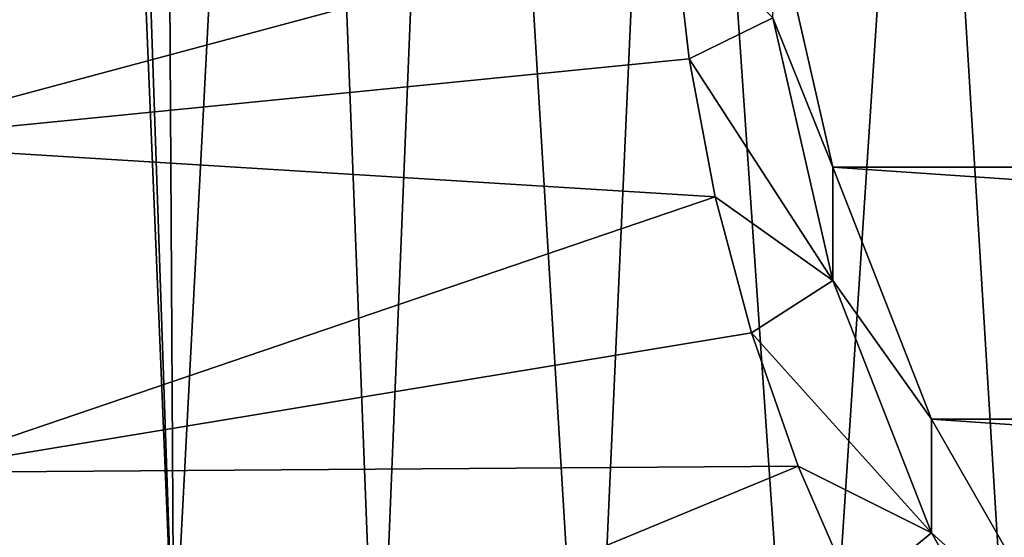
# Model space of a CAD drawing. Header units: metres. Extents: x -24 to 24, y -256 to 25.
# Tile 44 of 256: x -13.98 to -8.9, y -238.28 to -235.61. Entities that reach past the tile are written whole.
import ezdxf

# ---------------------------------------------------------------- set-up
doc = ezdxf.new("R2010")
doc.units = ezdxf.units.M
doc.layers.add('solid_DOMO_KURZ_SW0002', color=7, linetype='CONTINUOUS')

msp = doc.modelspace()

# ---------------------------------------------------------------- linework, layer by layer
at = {"layer": 'solid_DOMO_KURZ_SW0002'}
for points in [[(-13.864442, -222.6017, 173.647842), (-14.352081, -203.630035, 167.658585), (-14.18988, -238.248352, 178.576233)], [(-13.864442, -222.6017, 173.647842), (-14.18988, -238.248352, 178.576233), (-13.183874, -239.003067, 178.829224)], [(-13.684398, -224.361664, 174.205475), (-13.864442, -222.6017, 173.647842), (-13.183874, -239.003067, 178.829224)], [(-13.25919, -226.082733, 174.754379), (-13.684398, -224.361664, 174.205475), (-13.183874, -239.003067, 178.829224)], [(-12.596668, -227.73291, 175.284027), (-13.25919, -226.082733, 174.754379), (-13.183874, -239.003067, 178.829224)], [(-12.596668, -227.73291, 175.284027), (-13.183874, -239.003067, 178.829224), (-12.133044, -239.700943, 179.063797)], [(-11.708423, -229.283539, 175.784729), (-12.596668, -227.73291, 175.284027), (-12.133044, -239.700943, 179.063797)], [(-11.708423, -229.283539, 175.784729), (-12.133044, -239.700943, 179.063797), (-11.04087, -240.339676, 179.279007)], [(-10.610369, -230.706802, 176.246857), (-11.708423, -229.283539, 175.784729), (-11.04087, -240.339676, 179.279007)], [(-10.610369, -230.706802, 176.246857), (-11.04087, -240.339676, 179.279007), (-9.910939, -240.917191, 179.47403)], [(-9.322583, -231.97699, 176.661362), (-10.610369, -230.706802, 176.246857), (-9.910939, -240.917191, 179.47403)], [(-9.322583, -231.97699, 176.661362), (-9.910939, -240.917191, 179.47403), (-8.747471, -241.431335, 179.64798)], [(-7.867151, -233.072388, 177.020401), (-9.322583, -231.97699, 176.661362), (-8.747471, -241.431335, 179.64798)], [(-14.895976, -236.244873, 134.997696), (-15.005379, -234.519897, 134.453812), (-10.609121, -235.091019, 135.16597)], [(-10.096179, -235.013046, 137.717133), (10.096179, -235.013046, 137.717133), (9.78682, -236.369324, 138.14476)], [(-9.78682, -236.369324, 138.14476), (-10.096179, -235.013046, 137.717133), (9.78682, -236.369324, 138.14476)], [(-10.096178, -235.598907, 135.859055), (-10.096179, -235.013046, 137.717133), (-9.78682, -236.369324, 138.14476)], [(-14.895976, -236.244873, 134.997696), (-10.609121, -235.091019, 135.16597), (-10.527955, -235.811005, 135.392975)], [(-10.096178, -235.598907, 135.859055), (-10.527955, -235.811005, 135.392975), (-10.609121, -235.091019, 135.16597)], [(-9.786825, -236.95517, 136.286682), (-10.527955, -235.811005, 135.392975), (-10.096178, -235.598907, 135.859055)], [(-9.786825, -236.95517, 136.286682), (-10.096178, -235.598907, 135.859055), (-9.78682, -236.369324, 138.14476)], [(-14.895976, -236.244873, 134.997696), (-10.527955, -235.811005, 135.392975), (-10.393141, -236.523636, 135.617661)], [(-9.786825, -236.95517, 136.286682), (-10.393141, -236.523636, 135.617661), (-10.527955, -235.811005, 135.392975)], [(-14.569359, -237.944702, 135.533646), (-14.895976, -236.244873, 134.997696), (-10.393141, -236.523636, 135.617661)], [(-9.786825, -236.95517, 136.286682), (-9.78682, -236.369324, 138.14476), (-9.278254, -237.669739, 138.554779)], [(-9.78682, -236.369324, 138.14476), (9.78682, -236.369324, 138.14476), (9.278254, -237.669739, 138.554779)], [(-9.278254, -237.669739, 138.554779), (-9.78682, -236.369324, 138.14476), (9.278254, -237.669739, 138.554779)], [(-14.569359, -237.944702, 135.533646), (-10.393141, -236.523636, 135.617661), (-10.205363, -237.225266, 135.838898)], [(-9.786825, -236.95517, 136.286682), (-10.205363, -237.225266, 135.838898), (-10.393141, -236.523636, 135.617661)], [(-9.27825, -238.2556, 136.696701), (-10.205363, -237.225266, 135.838898), (-9.786825, -236.95517, 136.286682)], [(-9.27825, -238.2556, 136.696701), (-9.786825, -236.95517, 136.286682), (-9.278254, -237.669739, 138.554779)], [(-14.569359, -237.944702, 135.533646), (-10.205363, -237.225266, 135.838898), (-9.965574, -237.912354, 136.055527)], [(-9.27825, -238.2556, 136.696701), (-9.965574, -237.912354, 136.055527), (-10.205363, -237.225266, 135.838898)], [(-9.278254, -237.669739, 138.554779), (9.278254, -237.669739, 138.554779), (8.580786, -238.887939, 138.938873)], [(-8.580786, -238.887939, 138.938873), (-9.278254, -237.669739, 138.554779), (8.580786, -238.887939, 138.938873)], [(-9.27825, -238.2556, 136.696701), (-9.278254, -237.669739, 138.554779), (-8.580786, -238.887939, 138.938873)], [(-14.03029, -239.594589, 136.053848), (-14.569359, -237.944702, 135.533646), (-9.965574, -237.912354, 136.055527)], [(-14.03029, -239.594589, 136.053848), (-9.965574, -237.912354, 136.055527), (-9.675001, -238.581375, 136.266464)], [(-9.27825, -238.2556, 136.696701), (-9.675001, -238.581375, 136.266464), (-9.965574, -237.912354, 136.055527)], [(-15.319321, -238.303528, 178.442566), (-13.460659, -239.739014, 178.924347), (-15.063353, -238.002762, 178.45343)], [(-15.063353, -238.002762, 178.45343), (-13.235738, -239.4142, 178.926682), (-14.18988, -238.248352, 178.576233)], [(-13.460659, -239.739014, 178.924347), (-13.235738, -239.4142, 178.926682), (-15.063353, -238.002762, 178.45343)], [(-13.235738, -239.4142, 178.926682), (-13.183874, -239.003067, 178.829224), (-14.18988, -238.248352, 178.576233)], [(-8.580786, -239.473785, 137.080795), (-9.675001, -238.581375, 136.266464), (-9.27825, -238.2556, 136.696701)], [(-8.580786, -239.473785, 137.080795), (-9.27825, -238.2556, 136.696701), (-8.580786, -238.887939, 138.938873)]]:
    msp.add_3dface(points, dxfattribs=at)

doc.saveas('drawing.dxf')
